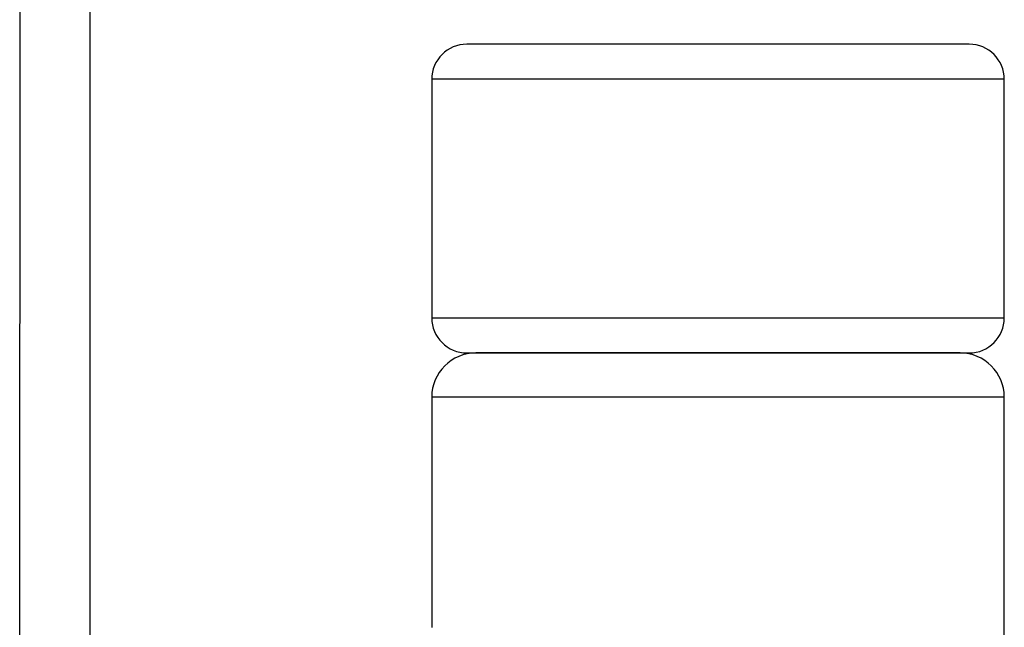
# Model space of a CAD drawing. Extents: x 7.6 to 27.1, y 2.7 to 20.5.
# Tile 35 of 136: x 16.6 to 18.4, y 9.3 to 10.4. Entities that reach past the tile are written whole.
import ezdxf

# ---------------------------------------------------------------- set-up
doc = ezdxf.new("R2010")
doc.units = 0
doc.layers.get('0').update_dxf_attribs({"linetype": 'CONTINUOUS'})

msp = doc.modelspace()

# ---------------------------------------------------------------- linework, layer by layer
at = {"color": 7, "linetype": 'CONTINUOUS'}
for p, q in [((16.6229, 8.1497), (16.6239, 11.8643)), ((16.7479, 8.1497), (16.7489, 11.8642)), ((18.3145, 10.3608), (17.867, 10.3608)), ((17.357, 10.2983), (17.357, 9.8733)), ((18.377, 9.8733), (18.377, 10.2983)), ((18.2982, 9.8108), (17.4357, 9.8108)), ((17.357, 9.7321), (17.357, 9.322)), ((18.377, 8.3408), (18.377, 9.7321))]:
    msp.add_line(p, q, dxfattribs=at)
at = {"color": 8, "linetype": 'CONTINUOUS'}
for p, q in [((17.867, 10.2983), (17.357, 10.2983)), ((18.377, 10.2983), (17.867, 10.2983)), ((17.357, 9.8733), (18.377, 9.8733)), ((18.377, 9.7321), (17.357, 9.7321))]:
    msp.add_line(p, q, dxfattribs=at)
at = {"color": 7}
for points in [[(17.867, 10.3608, 0), (17.8632, 10.3608, 0), (17.8595, 10.3608, 0), (17.8558, 10.3608, 0), (17.8521, 10.3608, 0), (17.8484, 10.3608, 0), (17.8447, 10.3608, 0), (17.841, 10.3608, 0), (17.8373, 10.3608, 0), (17.8336, 10.3608, 0), (17.8299, 10.3608, 0), (17.8262, 10.3608, 0), (17.8225, 10.3608, 0), (17.8188, 10.3608, 0), (17.8152, 10.3608, 0), (17.8115, 10.3608, 0), (17.8079, 10.3608, 0), (17.8042, 10.3608, 0), (17.8006, 10.3608, 0), (17.7969, 10.3608, 0), (17.7933, 10.3608, 0), (17.7897, 10.3608, 0), (17.786, 10.3608, 0), (17.7824, 10.3608, 0), (17.7788, 10.3608, 0), (17.7752, 10.3608, 0), (17.7716, 10.3608, 0), (17.768, 10.3608, 0), (17.7645, 10.3608, 0), (17.7609, 10.3608, 0), (17.7573, 10.3608, 0), (17.7538, 10.3608, 0), (17.7502, 10.3608, 0), (17.7467, 10.3608, 0), (17.7432, 10.3608, 0), (17.7397, 10.3608, 0), (17.7362, 10.3608, 0), (17.7327, 10.3608, 0), (17.7292, 10.3608, 0), (17.7257, 10.3608, 0), (17.7222, 10.3608, 0), (17.7188, 10.3608, 0), (17.7153, 10.3608, 0), (17.7119, 10.3608, 0), (17.7085, 10.3608, 0), (17.7051, 10.3608, 0), (17.7017, 10.3608, 0), (17.6983, 10.3608, 0), (17.6949, 10.3608, 0), (17.6915, 10.3608, 0), (17.6882, 10.3608, 0), (17.6848, 10.3608, 0), (17.6815, 10.3608, 0), (17.6781, 10.3608, 0), (17.6748, 10.3608, 0), (17.6715, 10.3608, 0), (17.6683, 10.3608, 0), (17.665, 10.3608, 0), (17.6617, 10.3608, 0), (17.6585, 10.3608, 0), (17.6552, 10.3608, 0), (17.652, 10.3608, 0), (17.6488, 10.3608, 0), (17.6456, 10.3608, 0), (17.6424, 10.3608, 0), (17.6393, 10.3608, 0), (17.6361, 10.3608, 0), (17.633, 10.3608, 0), (17.6299, 10.3608, 0), (17.6268, 10.3608, 0), (17.6237, 10.3608, 0), (17.6206, 10.3608, 0), (17.6176, 10.3608, 0), (17.6145, 10.3608, 0), (17.6115, 10.3608, 0), (17.6085, 10.3608, 0), (17.6055, 10.3608, 0), (17.6025, 10.3608, 0), (17.5995, 10.3608, 0), (17.5966, 10.3608, 0), (17.5937, 10.3608, 0), (17.5908, 10.3608, 0), (17.5879, 10.3608, 0), (17.585, 10.3608, 0), (17.5821, 10.3608, 0), (17.5793, 10.3608, 0), (17.5765, 10.3608, 0), (17.5736, 10.3608, 0), (17.5709, 10.3608, 0), (17.5681, 10.3608, 0), (17.5653, 10.3608, 0), (17.5626, 10.3608, 0), (17.5599, 10.3608, 0), (17.5572, 10.3608, 0), (17.5545, 10.3608, 0), (17.5519, 10.3608, 0), (17.5492, 10.3608, 0), (17.5466, 10.3608, 0), (17.544, 10.3608, 0), (17.5415, 10.3608, 0), (17.5389, 10.3608, 0), (17.5364, 10.3608, 0), (17.5339, 10.3608, 0), (17.5315, 10.3608, 0), (17.529, 10.3608, 0), (17.5266, 10.3608, 0), (17.5242, 10.3608, 0), (17.5218, 10.3608, 0), (17.5195, 10.3608, 0), (17.5172, 10.3608, 0), (17.5149, 10.3608, 0), (17.5126, 10.3608, 0), (17.5104, 10.3608, 0), (17.5082, 10.3608, 0), (17.506, 10.3608, 0), (17.5038, 10.3608, 0), (17.5017, 10.3608, 0), (17.4996, 10.3608, 0), (17.4975, 10.3608, 0), (17.4954, 10.3608, 0), (17.4934, 10.3608, 0), (17.4914, 10.3608, 0), (17.4894, 10.3608, 0), (17.4874, 10.3608, 0), (17.4855, 10.3608, 0), (17.4836, 10.3608, 0), (17.4817, 10.3608, 0), (17.4799, 10.3608, 0), (17.4781, 10.3608, 0), (17.4763, 10.3608, 0), (17.4745, 10.3608, 0), (17.4727, 10.3608, 0), (17.471, 10.3608, 0), (17.4693, 10.3608, 0), (17.4677, 10.3608, 0), (17.466, 10.3608, 0), (17.4644, 10.3608, 0), (17.4628, 10.3608, 0), (17.4613, 10.3608, 0), (17.4597, 10.3608, 0), (17.4582, 10.3608, 0), (17.4568, 10.3608, 0), (17.4553, 10.3608, 0), (17.4539, 10.3608, 0), (17.4525, 10.3608, 0), (17.4511, 10.3608, 0), (17.4498, 10.3608, 0), (17.4485, 10.3608, 0), (17.4472, 10.3608, 0), (17.446, 10.3608, 0), (17.4447, 10.3608, 0), (17.4435, 10.3608, 0), (17.4424, 10.3608, 0), (17.4412, 10.3608, 0), (17.4401, 10.3608, 0), (17.439, 10.3608, 0), (17.438, 10.3608, 0), (17.4369, 10.3608, 0), (17.4359, 10.3608, 0), (17.435, 10.3608, 0), (17.434, 10.3608, 0), (17.4331, 10.3608, 0), (17.4322, 10.3608, 0), (17.4314, 10.3608, 0), (17.4305, 10.3608, 0), (17.4297, 10.3608, 0), (17.429, 10.3608, 0), (17.4282, 10.3608, 0), (17.4275, 10.3608, 0), (17.4269, 10.3608, 0), (17.4262, 10.3608, 0), (17.4256, 10.3608, 0), (17.425, 10.3608, 0), (17.4244, 10.3608, 0), (17.4239, 10.3608, 0), (17.4234, 10.3608, 0), (17.4229, 10.3608, 0), (17.4225, 10.3608, 0), (17.4221, 10.3608, 0), (17.4217, 10.3608, 0), (17.4213, 10.3608, 0), (17.421, 10.3608, 0), (17.4207, 10.3608, 0), (17.4205, 10.3608, 0), (17.4202, 10.3608, 0), (17.42, 10.3608, 0), (17.4199, 10.3608, 0), (17.4197, 10.3608, 0), (17.4196, 10.3608, 0), (17.4195, 10.3608, 0), (17.4195, 10.3608, 0), (17.4195, 10.3608, 0)], [(17.4195, 9.8108, 0), (17.4195, 9.8108, 0), (17.4196, 9.8108, 0), (17.4197, 9.8108, 0), (17.4198, 9.8108, 0), (17.42, 9.8108, 0), (17.4203, 9.8108, 0), (17.4206, 9.8108, 0), (17.4209, 9.8108, 0), (17.4213, 9.8108, 0), (17.4217, 9.8108, 0), (17.4221, 9.8108, 0), (17.4226, 9.8108, 0), (17.4232, 9.8108, 0), (17.4238, 9.8108, 0), (17.4244, 9.8108, 0), (17.4251, 9.8108, 0), (17.4258, 9.8108, 0), (17.4266, 9.8108, 0), (17.4274, 9.8108, 0), (17.4282, 9.8108, 0), (17.4291, 9.8108, 0), (17.43, 9.8108, 0), (17.431, 9.8108, 0), (17.432, 9.8108, 0), (17.4331, 9.8108, 0), (17.4341, 9.8108, 0), (17.4353, 9.8108, 0), (17.4365, 9.8108, 0), (17.4377, 9.8108, 0), (17.4389, 9.8108, 0), (17.4402, 9.8108, 0), (17.4416, 9.8108, 0), (17.443, 9.8108, 0), (17.4444, 9.8108, 0), (17.4458, 9.8108, 0), (17.4473, 9.8108, 0), (17.4489, 9.8108, 0), (17.4505, 9.8108, 0), (17.4521, 9.8108, 0), (17.4537, 9.8108, 0), (17.4555, 9.8108, 0), (17.4572, 9.8108, 0), (17.459, 9.8108, 0), (17.4608, 9.8108, 0), (17.4626, 9.8108, 0), (17.4645, 9.8108, 0), (17.4665, 9.8108, 0), (17.4685, 9.8108, 0), (17.4705, 9.8108, 0), (17.4725, 9.8108, 0), (17.4746, 9.8108, 0), (17.4767, 9.8108, 0), (17.4789, 9.8108, 0), (17.4811, 9.8108, 0), (17.4833, 9.8108, 0), (17.4856, 9.8108, 0), (17.4879, 9.8108, 0), (17.4903, 9.8108, 0), (17.4927, 9.8108, 0), (17.4951, 9.8108, 0), (17.4976, 9.8108, 0), (17.5001, 9.8108, 0), (17.5026, 9.8108, 0), (17.5052, 9.8108, 0), (17.5078, 9.8108, 0), (17.5105, 9.8108, 0), (17.5132, 9.8108, 0), (17.5159, 9.8108, 0), (17.5186, 9.8108, 0), (17.5214, 9.8108, 0), (17.5243, 9.8108, 0), (17.5271, 9.8108, 0), (17.53, 9.8108, 0), (17.533, 9.8108, 0), (17.5359, 9.8108, 0), (17.539, 9.8108, 0), (17.542, 9.8108, 0), (17.5451, 9.8108, 0), (17.5482, 9.8108, 0), (17.5513, 9.8108, 0), (17.5545, 9.8108, 0), (17.5577, 9.8108, 0), (17.561, 9.8108, 0), (17.5642, 9.8108, 0), (17.5675, 9.8108, 0), (17.5708, 9.8108, 0), (17.5742, 9.8108, 0), (17.5775, 9.8108, 0), (17.5809, 9.8108, 0), (17.5843, 9.8108, 0), (17.5878, 9.8108, 0), (17.5912, 9.8108, 0), (17.5947, 9.8108, 0), (17.5983, 9.8108, 0), (17.6018, 9.8108, 0), (17.6054, 9.8108, 0), (17.6089, 9.8108, 0), (17.6126, 9.8108, 0), (17.6162, 9.8108, 0), (17.6198, 9.8108, 0), (17.6235, 9.8108, 0), (17.6272, 9.8108, 0), (17.6309, 9.8108, 0), (17.6347, 9.8108, 0), (17.6385, 9.8108, 0), (17.6422, 9.8108, 0), (17.646, 9.8108, 0), (17.6499, 9.8108, 0), (17.6537, 9.8108, 0), (17.6576, 9.8108, 0), (17.6615, 9.8108, 0), (17.6654, 9.8108, 0), (17.6693, 9.8108, 0), (17.6732, 9.8108, 0), (17.6772, 9.8108, 0), (17.6812, 9.8108, 0), (17.6852, 9.8108, 0), (17.6892, 9.8108, 0), (17.6932, 9.8108, 0), (17.6972, 9.8108, 0), (17.7013, 9.8108, 0), (17.7054, 9.8108, 0), (17.7095, 9.8108, 0), (17.7136, 9.8108, 0), (17.7177, 9.8108, 0), (17.7218, 9.8108, 0), (17.726, 9.8108, 0), (17.7302, 9.8108, 0), (17.7343, 9.8108, 0), (17.7385, 9.8108, 0), (17.7427, 9.8108, 0), (17.747, 9.8108, 0), (17.7512, 9.8108, 0), (17.7554, 9.8108, 0), (17.7597, 9.8108, 0), (17.764, 9.8108, 0), (17.7682, 9.8108, 0), (17.7725, 9.8108, 0), (17.7768, 9.8108, 0), (17.7812, 9.8108, 0), (17.7855, 9.8108, 0), (17.7898, 9.8108, 0), (17.7942, 9.8108, 0), (17.7985, 9.8108, 0), (17.8029, 9.8108, 0), (17.8072, 9.8108, 0), (17.8116, 9.8108, 0), (17.816, 9.8108, 0), (17.8204, 9.8108, 0), (17.8248, 9.8108, 0), (17.8292, 9.8108, 0), (17.8336, 9.8108, 0), (17.8381, 9.8108, 0), (17.8425, 9.8108, 0), (17.8469, 9.8108, 0), (17.8514, 9.8108, 0), (17.8558, 9.8108, 0), (17.8603, 9.8108, 0), (17.8647, 9.8108, 0), (17.8692, 9.8108, 0), (17.8737, 9.8108, 0), (17.8781, 9.8108, 0), (17.8826, 9.8108, 0), (17.887, 9.8108, 0), (17.8915, 9.8108, 0), (17.8959, 9.8108, 0), (17.9003, 9.8108, 0), (17.9047, 9.8108, 0), (17.9091, 9.8108, 0), (17.9135, 9.8108, 0), (17.9179, 9.8108, 0), (17.9223, 9.8108, 0), (17.9267, 9.8108, 0), (17.9311, 9.8108, 0), (17.9354, 9.8108, 0), (17.9398, 9.8108, 0), (17.9441, 9.8108, 0), (17.9485, 9.8108, 0), (17.9528, 9.8108, 0), (17.9571, 9.8108, 0), (17.9614, 9.8108, 0), (17.9657, 9.8108, 0), (17.97, 9.8108, 0), (17.9743, 9.8108, 0), (17.9785, 9.8108, 0), (17.9828, 9.8108, 0), (17.987, 9.8108, 0), (17.9912, 9.8108, 0), (17.9954, 9.8108, 0), (17.9996, 9.8108, 0), (18.0038, 9.8108, 0), (18.008, 9.8108, 0), (18.0121, 9.8108, 0), (18.0162, 9.8108, 0), (18.0204, 9.8108, 0), (18.0245, 9.8108, 0), (18.0286, 9.8108, 0), (18.0326, 9.8108, 0), (18.0367, 9.8108, 0), (18.0408, 9.8108, 0), (18.0448, 9.8108, 0), (18.0488, 9.8108, 0), (18.0528, 9.8108, 0), (18.0568, 9.8108, 0), (18.0607, 9.8108, 0), (18.0647, 9.8108, 0), (18.0686, 9.8108, 0), (18.0725, 9.8108, 0), (18.0764, 9.8108, 0), (18.0802, 9.8108, 0), (18.0841, 9.8108, 0), (18.0879, 9.8108, 0), (18.0917, 9.8108, 0), (18.0955, 9.8108, 0), (18.0993, 9.8108, 0), (18.103, 9.8108, 0), (18.1067, 9.8108, 0), (18.1104, 9.8108, 0), (18.1141, 9.8108, 0), (18.1178, 9.8108, 0), (18.1214, 9.8108, 0), (18.125, 9.8108, 0), (18.1286, 9.8108, 0), (18.1322, 9.8108, 0), (18.1357, 9.8108, 0), (18.1392, 9.8108, 0), (18.1427, 9.8108, 0), (18.1462, 9.8108, 0), (18.1496, 9.8108, 0), (18.153, 9.8108, 0), (18.1564, 9.8108, 0), (18.1598, 9.8108, 0), (18.1631, 9.8108, 0), (18.1665, 9.8108, 0), (18.1697, 9.8108, 0), (18.173, 9.8108, 0), (18.1762, 9.8108, 0), (18.1794, 9.8108, 0), (18.1826, 9.8108, 0), (18.1858, 9.8108, 0), (18.1889, 9.8108, 0), (18.192, 9.8108, 0), (18.195, 9.8108, 0), (18.198, 9.8108, 0), (18.201, 9.8108, 0), (18.2039, 9.8108, 0), (18.2068, 9.8108, 0), (18.2097, 9.8108, 0), (18.2125, 9.8108, 0), (18.2153, 9.8108, 0), (18.2181, 9.8108, 0), (18.2208, 9.8108, 0), (18.2235, 9.8108, 0), (18.2261, 9.8108, 0), (18.2287, 9.8108, 0), (18.2313, 9.8108, 0), (18.2339, 9.8108, 0), (18.2364, 9.8108, 0), (18.2388, 9.8108, 0), (18.2413, 9.8108, 0), (18.2437, 9.8108, 0), (18.246, 9.8108, 0), (18.2483, 9.8108, 0), (18.2506, 9.8108, 0), (18.2528, 9.8108, 0), (18.255, 9.8108, 0), (18.2572, 9.8108, 0), (18.2593, 9.8108, 0), (18.2614, 9.8108, 0), (18.2635, 9.8108, 0), (18.2655, 9.8108, 0), (18.2675, 9.8108, 0), (18.2694, 9.8108, 0), (18.2713, 9.8108, 0), (18.2732, 9.8108, 0), (18.275, 9.8108, 0), (18.2768, 9.8108, 0), (18.2785, 9.8108, 0), (18.2802, 9.8108, 0), (18.2819, 9.8108, 0), (18.2835, 9.8108, 0), (18.2851, 9.8108, 0), (18.2866, 9.8108, 0), (18.2881, 9.8108, 0), (18.2896, 9.8108, 0), (18.291, 9.8108, 0), (18.2924, 9.8108, 0), (18.2937, 9.8108, 0), (18.295, 9.8108, 0), (18.2963, 9.8108, 0), (18.2975, 9.8108, 0), (18.2987, 9.8108, 0), (18.2998, 9.8108, 0), (18.3009, 9.8108, 0), (18.3019, 9.8108, 0), (18.303, 9.8108, 0), (18.3039, 9.8108, 0), (18.3049, 9.8108, 0), (18.3057, 9.8108, 0), (18.3066, 9.8108, 0), (18.3074, 9.8108, 0), (18.3081, 9.8108, 0), (18.3089, 9.8108, 0), (18.3095, 9.8108, 0), (18.3102, 9.8108, 0), (18.3108, 9.8108, 0), (18.3113, 9.8108, 0), (18.3118, 9.8108, 0), (18.3123, 9.8108, 0), (18.3127, 9.8108, 0), (18.3131, 9.8108, 0), (18.3134, 9.8108, 0), (18.3137, 9.8108, 0), (18.3139, 9.8108, 0), (18.3141, 9.8108, 0), (18.3143, 9.8108, 0), (18.3144, 9.8108, 0), (18.3145, 9.8108, 0), (18.3145, 9.8108, 0)], [(17.3571, 9.3266, 0), (17.3571, 9.3262, 0), (17.3571, 9.3258, 0), (17.357, 9.3255, 0), (17.357, 9.3251, 0), (17.357, 9.3247, 0), (17.357, 9.3243, 0), (17.357, 9.3239, 0), (17.357, 9.3235, 0), (17.3569, 9.3231, 0), (17.3569, 9.3227, 0), (17.3569, 9.3223, 0), (17.3569, 9.3219, 0)]]:
    msp.add_polyline3d(points, dxfattribs=at)
at = {"color": 7, "linetype": 'CONTINUOUS'}
for centre, radius, start, end in [((17.4195, 10.2983), 0.0625, 90, 180), ((18.3145, 10.2983), 0.0625, 360, 90), ((17.4195, 9.8733), 0.0625, 180, 270), ((18.3145, 9.8733), 0.0625, 270, 360), ((17.4357, 9.7321), 0.0787, 90, 180), ((18.2982, 9.7321), 0.0787, 0, 90)]:
    msp.add_arc(centre, radius, start, end, dxfattribs=at)

doc.saveas('drawing.dxf')
